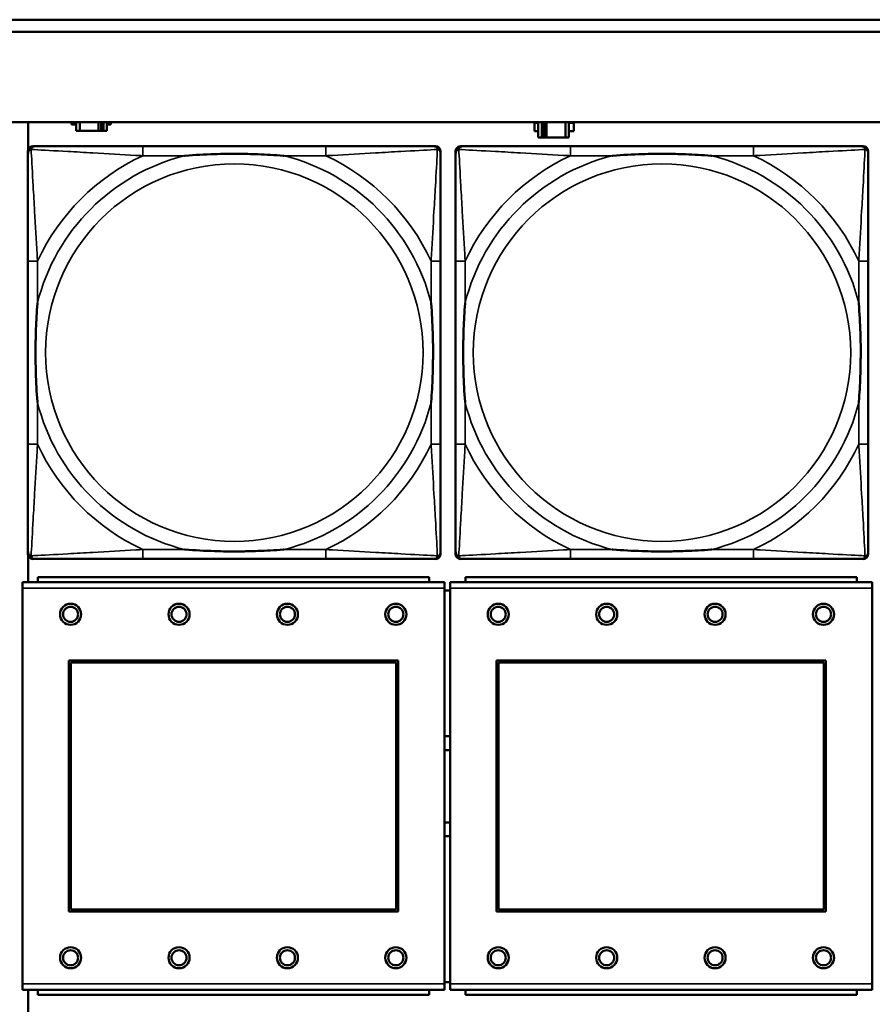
# Model space of a CAD drawing. Header units: inches. Extents: x 0.2 to 58.8, y 1.7 to 68.8.
# Tile 96 of 256: x 33.6 to 35.1, y 45.9 to 47.5. Entities that reach past the tile are written whole.
import ezdxf

# ---------------------------------------------------------------- set-up
doc = ezdxf.new("R2010")
doc.units = ezdxf.units.IN
doc.header["$MEASUREMENT"] = 0
doc.layers.add('Visible (ANSI)', color=7, linetype='Continuous', lineweight=50)
doc.layers.add('Visible Narrow (ANSI)', color=7, linetype='Continuous', lineweight=35)

msp = doc.modelspace()

# ---------------------------------------------------------------- linework, layer by layer
at = {"layer": 'Visible (ANSI)'}
for p, q in [((31.955, 47.4863), (39.342, 47.4863)), ((39.342, 47.4663), (31.955, 47.4663)), ((22.2594, 47.3163), (39.3535, 47.3163)), ((33.6594, 47.271), (33.6594, 47.3163)), ((33.731, 47.3122), (33.731, 47.3163)), ((33.7391, 47.3122), (33.731, 47.3122)), ((33.7391, 47.3163), (33.7391, 47.3017)), ((33.7449, 47.3017), (33.7449, 47.3163)), ((33.7762, 47.3017), (33.7762, 47.3163)), ((33.7803, 47.3163), (33.7803, 47.3017)), ((33.7842, 47.3163), (33.7842, 47.3017)), ((33.7901, 47.3017), (33.7901, 47.3163)), ((33.7966, 47.3122), (33.7901, 47.3122)), ((33.7966, 47.3163), (33.7966, 47.3122)), ((34.4997, 47.3013), (34.4997, 47.3153)), ((34.4997, 47.3153), (34.5061, 47.3153)), ((34.5061, 47.3163), (34.5061, 47.2908)), ((34.512, 47.2908), (34.512, 47.3163)), ((34.5159, 47.2908), (34.5159, 47.3163)), ((34.52, 47.3163), (34.52, 47.2908)), ((34.5513, 47.3163), (34.5513, 47.2908)), ((34.5571, 47.2908), (34.5571, 47.3163)), ((34.5571, 47.3153), (34.5652, 47.3153)), ((34.5652, 47.3153), (34.5652, 47.3013)), ((33.7391, 47.3017), (33.7449, 47.3017)), ((33.7762, 47.3017), (33.7449, 47.3017)), ((33.7803, 47.3017), (33.7762, 47.3017)), ((33.7842, 47.3017), (33.7803, 47.3017)), ((33.7842, 47.3017), (33.7901, 47.3017)), ((34.5061, 47.3013), (34.4997, 47.3013)), ((34.5652, 47.3013), (34.5571, 47.3013)), ((34.5061, 47.2908), (34.512, 47.2908)), ((34.5159, 47.2908), (34.512, 47.2908)), ((34.52, 47.2908), (34.5159, 47.2908)), ((34.5513, 47.2908), (34.52, 47.2908)), ((34.5513, 47.2908), (34.5571, 47.2908)), ((33.6589, 46.599), (33.6589, 47.2683)), ((33.6668, 47.2762), (33.6708, 47.2762)), ((34.1534, 47.2762), (33.8495, 47.2762)), ((34.3322, 47.2762), (34.3361, 47.2762)), ((34.344, 47.2683), (34.344, 47.2644)), ((34.3689, 46.599), (34.3689, 47.2683)), ((34.3768, 47.2762), (34.3808, 47.2762)), ((34.8634, 47.2762), (34.5595, 47.2762)), ((35.0422, 47.2762), (35.0461, 47.2762)), ((35.054, 47.2683), (35.054, 47.2644)), ((33.6589, 47.0857), (33.6589, 46.7817)), ((34.344, 46.7817), (34.344, 47.0857)), ((34.3689, 47.0857), (34.3689, 46.7817)), ((35.054, 46.7817), (35.054, 47.0857)), ((33.6594, 46.553), (33.6594, 46.5964)), ((34.3361, 46.5912), (33.6668, 46.5912)), ((33.8495, 46.5912), (34.1534, 46.5912)), ((34.344, 46.603), (34.344, 46.599)), ((35.0461, 46.5912), (34.3768, 46.5912)), ((34.5595, 46.5912), (34.8634, 46.5912)), ((35.054, 46.603), (35.054, 46.599)), ((34.3252, 46.561), (33.6752, 46.561)), ((33.6752, 46.553), (33.6752, 46.561)), ((34.3252, 46.561), (34.3252, 46.553)), ((35.0352, 46.561), (34.3852, 46.561)), ((34.3852, 46.553), (34.3852, 46.561)), ((35.0352, 46.561), (35.0352, 46.553)), ((34.3507, 46.553), (33.6497, 46.553)), ((33.6497, 46.543), (33.6497, 46.553)), ((33.6497, 46.543), (33.6497, 45.886)), ((34.3507, 46.553), (34.3507, 46.543)), ((34.3507, 45.886), (34.3507, 46.543)), ((35.0607, 46.553), (34.3597, 46.553)), ((34.3597, 46.543), (34.3597, 46.553)), ((34.3597, 46.543), (34.3597, 45.886)), ((35.0607, 46.553), (35.0607, 46.543)), ((35.0607, 45.886), (35.0607, 46.543)), ((34.3597, 46.539), (34.3507, 46.539)), ((33.7267, 46.006), (33.7267, 46.423)), ((33.7267, 46.423), (34.2737, 46.423)), ((33.7303, 46.4194), (34.2701, 46.4194)), ((33.7303, 46.0096), (33.7303, 46.4194)), ((34.2701, 46.4194), (34.2701, 46.0096)), ((34.2737, 46.423), (34.2737, 46.006)), ((34.4367, 46.006), (34.4367, 46.423)), ((34.4367, 46.423), (34.9837, 46.423)), ((34.4403, 46.4194), (34.9801, 46.4194)), ((34.4403, 46.0096), (34.4403, 46.4194)), ((34.9801, 46.4194), (34.9801, 46.0096)), ((34.9837, 46.423), (34.9837, 46.006)), ((34.2737, 46.006), (33.7267, 46.006)), ((34.2701, 46.0096), (33.7303, 46.0096)), ((34.9837, 46.006), (34.4367, 46.006)), ((34.9801, 46.0096), (34.4403, 46.0096)), ((34.3507, 45.889), (34.3597, 45.889)), ((33.6497, 45.876), (33.6497, 45.886)), ((33.6497, 45.876), (34.3507, 45.876)), ((33.6594, 45.831), (33.6594, 45.876)), ((33.6752, 45.876), (33.6752, 45.868)), ((34.3252, 45.868), (34.3252, 45.876)), ((34.3507, 45.886), (34.3507, 45.876)), ((34.3597, 45.876), (34.3597, 45.886)), ((34.3597, 45.876), (35.0607, 45.876)), ((34.3852, 45.876), (34.3852, 45.868)), ((35.0352, 45.868), (35.0352, 45.876)), ((35.0607, 45.886), (35.0607, 45.876)), ((34.3252, 45.868), (33.6752, 45.868)), ((35.0352, 45.868), (34.3852, 45.868))]:
    msp.add_line(p, q, dxfattribs=at)
for centre, radius in [((33.7297, 46.4994), 0.0175), ((33.7297, 46.4994), 0.0125), ((33.9097, 46.4994), 0.0175), ((33.9097, 46.4994), 0.0125), ((34.0897, 46.4994), 0.0175), ((34.0897, 46.4994), 0.0125), ((34.2697, 46.4994), 0.0175), ((34.2697, 46.4994), 0.0125), ((34.4397, 46.4994), 0.0175), ((34.4397, 46.4994), 0.0125), ((34.6197, 46.4994), 0.0175), ((34.6197, 46.4994), 0.0125), ((34.7997, 46.4994), 0.0175), ((34.7997, 46.4994), 0.0125), ((34.9797, 46.4994), 0.0175), ((34.9797, 46.4994), 0.0125), ((33.7297, 45.9294), 0.0175), ((33.7297, 45.9294), 0.0125), ((33.9097, 45.9294), 0.0175), ((33.9097, 45.9294), 0.0125), ((34.0897, 45.9294), 0.0175), ((34.0897, 45.9294), 0.0125), ((34.2697, 45.9294), 0.0175), ((34.2697, 45.9294), 0.0125), ((34.4397, 45.9294), 0.0175), ((34.4397, 45.9294), 0.0125), ((34.6197, 45.9294), 0.0175), ((34.6197, 45.9294), 0.0125), ((34.7997, 45.9294), 0.0175), ((34.7997, 45.9294), 0.0125), ((34.9797, 45.9294), 0.0175), ((34.9797, 45.9294), 0.0125)]:
    msp.add_circle(centre, radius, dxfattribs=at)
for centre, radius, start, end in [((33.6708, 47.2644), 0.0118, 90, 180), ((33.6668, 47.2683), 0.00787, 90, 180), ((34.3322, 47.2644), 0.0118, 0, 90), ((34.3361, 47.2683), 0.00787, 0, 90), ((34.3808, 47.2644), 0.0118, 90, 180), ((34.3768, 47.2683), 0.00787, 90, 180), ((35.0422, 47.2644), 0.0118, 0, 90), ((35.0461, 47.2683), 0.00787, 0, 90), ((33.6708, 46.603), 0.0118, 180, 270), ((33.6668, 46.599), 0.00787, 180, 270), ((34.3322, 46.603), 0.0118, 270, 360), ((34.3361, 46.599), 0.00787, 270, 0), ((34.3808, 46.603), 0.0118, 180, 270), ((34.3768, 46.599), 0.00787, 180, 270), ((35.0422, 46.603), 0.0118, 270, 360), ((35.0461, 46.599), 0.00787, 270, 0), ((34.3554, 46.214), 0.083, 87.058, 93.2739), ((34.3554, 46.214), 0.06, 85.9286, 94.5311), ((34.3554, 46.214), 0.06, 265.4689, 274.0714), ((34.3554, 46.214), 0.083, 266.7261, 272.942)]:
    msp.add_arc(centre, radius, start, end, dxfattribs=at)
for points, knots in [([(33.6589, 47.2644), (33.6589, 47.2495), (33.6589, 47.2079), (33.6589, 47.1673), (33.6589, 47.1407), (33.6589, 47.1129), (33.6589, 47.0857)], [-0.5252205, -0.5252205, -0.5252205, -0.5252205, -0.20743, -0.20743, -0.20743, 0, 0, 0, 0]), ([(33.8495, 47.2762), (33.8459, 47.2762), (33.8423, 47.2762), (33.8387, 47.2762), (33.8055, 47.2762), (33.7718, 47.2762), (33.741, 47.2762), (33.714, 47.2762), (33.6885, 47.2762), (33.675, 47.2762), (33.6734, 47.2762), (33.672, 47.2762), (33.6708, 47.2762)], [0, 0, 0, 0, 0.0272471, 0.0272471, 0.0272471, 0.2790553, 0.2790553, 0.2790553, 0.4988354, 0.4988354, 0.4988354, 0.5252205, 0.5252205, 0.5252205, 0.5252205]), ([(33.9187, 47.2605), (33.9192, 47.2605), (33.9196, 47.2605), (33.9361, 47.2618), (33.9522, 47.2626), (33.9751, 47.2633), (33.9818, 47.2635), (33.991, 47.2636), (33.9935, 47.2636), (33.9975, 47.2636), (33.9991, 47.2636), (34.0023, 47.2636), (34.0038, 47.2636), (34.0074, 47.2636), (34.0094, 47.2636), (34.0156, 47.2636), (34.0197, 47.2635), (34.0295, 47.2633), (34.0351, 47.2631), (34.0548, 47.2624), (34.0689, 47.2616), (34.0833, 47.2605), (34.0838, 47.2605), (34.0842, 47.2605)], [-0.416114, -0.416114, -0.416114, -0.416114, -0.4127691, -0.4127691, -0.2896446, -0.2896446, -0.2388934, -0.2388934, -0.2201881, -0.2201881, -0.2080204, -0.2080204, -0.196499, -0.196499, -0.1809939, -0.1809939, -0.149741, -0.149741, -0.1073162, -0.1073162, 0, 0, 0.0033356, 0.0033356, 0.0033356, 0.0033356]), ([(34.3322, 47.2762), (34.3173, 47.2762), (34.2757, 47.2762), (34.235, 47.2762), (34.2085, 47.2762), (34.1806, 47.2762), (34.1534, 47.2762)], [-0.5252205, -0.5252205, -0.5252205, -0.5252205, -0.20743, -0.20743, -0.20743, 0, 0, 0, 0]), ([(34.344, 47.0857), (34.344, 47.0892), (34.344, 47.0928), (34.344, 47.0964), (34.344, 47.1296), (34.344, 47.1633), (34.344, 47.1942), (34.344, 47.2211), (34.344, 47.2467), (34.344, 47.2601), (34.344, 47.2617), (34.344, 47.2632), (34.344, 47.2644)], [0, 0, 0, 0, 0.0272471, 0.0272471, 0.0272471, 0.2790553, 0.2790553, 0.2790553, 0.4988354, 0.4988354, 0.4988354, 0.5252205, 0.5252205, 0.5252205, 0.5252205]), ([(34.3689, 47.2644), (34.3689, 47.2495), (34.3689, 47.2079), (34.3689, 47.1673), (34.3689, 47.1407), (34.3689, 47.1129), (34.3689, 47.0857)], [-0.5252205, -0.5252205, -0.5252205, -0.5252205, -0.20743, -0.20743, -0.20743, 0, 0, 0, 0]), ([(34.5595, 47.2762), (34.5559, 47.2762), (34.5523, 47.2762), (34.5487, 47.2762), (34.5155, 47.2762), (34.4818, 47.2762), (34.451, 47.2762), (34.424, 47.2762), (34.3985, 47.2762), (34.385, 47.2762), (34.3834, 47.2762), (34.382, 47.2762), (34.3808, 47.2762)], [0, 0, 0, 0, 0.0272471, 0.0272471, 0.0272471, 0.2790553, 0.2790553, 0.2790553, 0.4988354, 0.4988354, 0.4988354, 0.5252205, 0.5252205, 0.5252205, 0.5252205]), ([(34.6287, 47.2605), (34.6292, 47.2605), (34.6296, 47.2605), (34.6461, 47.2618), (34.6622, 47.2626), (34.6851, 47.2633), (34.6918, 47.2635), (34.701, 47.2636), (34.7035, 47.2636), (34.7075, 47.2636), (34.7091, 47.2636), (34.7123, 47.2636), (34.7138, 47.2636), (34.7174, 47.2636), (34.7194, 47.2636), (34.7256, 47.2636), (34.7297, 47.2635), (34.7395, 47.2633), (34.7451, 47.2631), (34.7648, 47.2624), (34.7789, 47.2616), (34.7933, 47.2605), (34.7938, 47.2605), (34.7942, 47.2605)], [-0.416114, -0.416114, -0.416114, -0.416114, -0.4127691, -0.4127691, -0.2896446, -0.2896446, -0.2388934, -0.2388934, -0.2201881, -0.2201881, -0.2080204, -0.2080204, -0.196499, -0.196499, -0.1809939, -0.1809939, -0.149741, -0.149741, -0.1073162, -0.1073162, 0, 0, 0.0033356, 0.0033356, 0.0033356, 0.0033356]), ([(35.0422, 47.2762), (35.0273, 47.2762), (34.9857, 47.2762), (34.945, 47.2762), (34.9185, 47.2762), (34.8906, 47.2762), (34.8634, 47.2762)], [-0.5252205, -0.5252205, -0.5252205, -0.5252205, -0.20743, -0.20743, -0.20743, 0, 0, 0, 0]), ([(35.054, 47.0857), (35.054, 47.0892), (35.054, 47.0928), (35.054, 47.0964), (35.054, 47.1296), (35.054, 47.1633), (35.054, 47.1942), (35.054, 47.2211), (35.054, 47.2467), (35.054, 47.2601), (35.054, 47.2617), (35.054, 47.2632), (35.054, 47.2644)], [0, 0, 0, 0, 0.0272471, 0.0272471, 0.0272471, 0.2790553, 0.2790553, 0.2790553, 0.4988354, 0.4988354, 0.4988354, 0.5252205, 0.5252205, 0.5252205, 0.5252205]), ([(33.6747, 46.851), (33.6747, 46.8514), (33.6746, 46.8518), (33.6734, 46.8683), (33.6725, 46.8844), (33.6718, 46.9073), (33.6717, 46.914), (33.6716, 46.9232), (33.6715, 46.9257), (33.6715, 46.9298), (33.6715, 46.9314), (33.6715, 46.9345), (33.6715, 46.936), (33.6715, 46.9396), (33.6715, 46.9416), (33.6716, 46.9478), (33.6717, 46.952), (33.6719, 46.9617), (33.672, 46.9673), (33.6727, 46.9871), (33.6735, 47.0011), (33.6746, 47.0156), (33.6747, 47.016), (33.6747, 47.0164)], [-0.416114, -0.416114, -0.416114, -0.416114, -0.4127691, -0.4127691, -0.2896446, -0.2896446, -0.2388934, -0.2388934, -0.2201881, -0.2201881, -0.2080204, -0.2080204, -0.196499, -0.196499, -0.1809939, -0.1809939, -0.149741, -0.149741, -0.1073162, -0.1073162, 0, 0, 0.0033356, 0.0033356, 0.0033356, 0.0033356]), ([(34.3282, 47.0164), (34.3283, 47.016), (34.3283, 47.0156), (34.3295, 46.9991), (34.3304, 46.983), (34.3311, 46.9601), (34.3313, 46.9534), (34.3314, 46.9442), (34.3314, 46.9417), (34.3314, 46.9376), (34.3314, 46.936), (34.3314, 46.9329), (34.3314, 46.9314), (34.3314, 46.9278), (34.3314, 46.9257), (34.3313, 46.9196), (34.3313, 46.9154), (34.3311, 46.9057), (34.3309, 46.9001), (34.3302, 46.8803), (34.3294, 46.8663), (34.3283, 46.8518), (34.3283, 46.8514), (34.3282, 46.851)], [-0.416114, -0.416114, -0.416114, -0.416114, -0.4127691, -0.4127691, -0.2896446, -0.2896446, -0.2388934, -0.2388934, -0.2201881, -0.2201881, -0.2080204, -0.2080204, -0.196499, -0.196499, -0.1809939, -0.1809939, -0.149741, -0.149741, -0.1073162, -0.1073162, 0, 0, 0.0033356, 0.0033356, 0.0033356, 0.0033356]), ([(34.3847, 46.851), (34.3847, 46.8514), (34.3846, 46.8518), (34.3834, 46.8683), (34.3825, 46.8844), (34.3818, 46.9073), (34.3817, 46.914), (34.3816, 46.9232), (34.3815, 46.9257), (34.3815, 46.9298), (34.3815, 46.9314), (34.3815, 46.9345), (34.3815, 46.936), (34.3815, 46.9396), (34.3815, 46.9416), (34.3816, 46.9478), (34.3817, 46.952), (34.3819, 46.9617), (34.382, 46.9673), (34.3827, 46.9871), (34.3835, 47.0011), (34.3846, 47.0156), (34.3847, 47.016), (34.3847, 47.0164)], [-0.416114, -0.416114, -0.416114, -0.416114, -0.4127691, -0.4127691, -0.2896446, -0.2896446, -0.2388934, -0.2388934, -0.2201881, -0.2201881, -0.2080204, -0.2080204, -0.196499, -0.196499, -0.1809939, -0.1809939, -0.149741, -0.149741, -0.1073162, -0.1073162, 0, 0, 0.0033356, 0.0033356, 0.0033356, 0.0033356]), ([(35.0382, 47.0164), (35.0383, 47.016), (35.0383, 47.0156), (35.0395, 46.9991), (35.0404, 46.983), (35.0411, 46.9601), (35.0413, 46.9534), (35.0414, 46.9442), (35.0414, 46.9417), (35.0414, 46.9376), (35.0414, 46.936), (35.0414, 46.9329), (35.0414, 46.9314), (35.0414, 46.9278), (35.0414, 46.9257), (35.0413, 46.9196), (35.0413, 46.9154), (35.0411, 46.9057), (35.0409, 46.9001), (35.0402, 46.8803), (35.0394, 46.8663), (35.0383, 46.8518), (35.0383, 46.8514), (35.0382, 46.851)], [-0.416114, -0.416114, -0.416114, -0.416114, -0.4127691, -0.4127691, -0.2896446, -0.2896446, -0.2388934, -0.2388934, -0.2201881, -0.2201881, -0.2080204, -0.2080204, -0.196499, -0.196499, -0.1809939, -0.1809939, -0.149741, -0.149741, -0.1073162, -0.1073162, 0, 0, 0.0033356, 0.0033356, 0.0033356, 0.0033356]), ([(33.6589, 46.7817), (33.6589, 46.7545), (33.6589, 46.7267), (33.6589, 46.7001), (33.6589, 46.6595), (33.6589, 46.6179), (33.6589, 46.603)], [3.9382945, 3.9382945, 3.9382945, 3.9382945, 4.1457245, 4.1457245, 4.1457245, 4.463515, 4.463515, 4.463515, 4.463515]), ([(34.344, 46.603), (34.344, 46.6179), (34.344, 46.6595), (34.344, 46.7001), (34.344, 46.7267), (34.344, 46.7545), (34.344, 46.7817)], [-0.5252205, -0.5252205, -0.5252205, -0.5252205, -0.20743, -0.20743, -0.20743, 0, 0, 0, 0]), ([(34.3689, 46.7817), (34.3689, 46.7545), (34.3689, 46.7267), (34.3689, 46.7001), (34.3689, 46.6595), (34.3689, 46.6179), (34.3689, 46.603)], [3.9382945, 3.9382945, 3.9382945, 3.9382945, 4.1457245, 4.1457245, 4.1457245, 4.463515, 4.463515, 4.463515, 4.463515]), ([(35.054, 46.603), (35.054, 46.6179), (35.054, 46.6595), (35.054, 46.7001), (35.054, 46.7267), (35.054, 46.7545), (35.054, 46.7817)], [-0.5252205, -0.5252205, -0.5252205, -0.5252205, -0.20743, -0.20743, -0.20743, 0, 0, 0, 0]), ([(34.0842, 46.6069), (34.0838, 46.6069), (34.0833, 46.6069), (34.0689, 46.6058), (34.0548, 46.605), (34.0351, 46.6043), (34.0295, 46.6041), (34.0197, 46.6039), (34.0156, 46.6038), (34.0094, 46.6038), (34.0074, 46.6038), (34.0038, 46.6038), (34.0023, 46.6038), (33.9991, 46.6038), (33.9975, 46.6038), (33.9935, 46.6038), (33.991, 46.6038), (33.9818, 46.6039), (33.9751, 46.6041), (33.9522, 46.6048), (33.9361, 46.6056), (33.9196, 46.6069), (33.9192, 46.6069), (33.9187, 46.6069)], [-0.4149464, -0.4149464, -0.4149464, -0.4149464, -0.41162, -0.41162, -0.3046026, -0.3046026, -0.2622958, -0.2622958, -0.23113, -0.23113, -0.215668, -0.215668, -0.2041787, -0.2041787, -0.1920448, -0.1920448, -0.1733916, -0.1733916, -0.1227817, -0.1227817, 0, 0, 0.0033356, 0.0033356, 0.0033356, 0.0033356]), ([(34.7942, 46.6069), (34.7938, 46.6069), (34.7933, 46.6069), (34.7789, 46.6058), (34.7648, 46.605), (34.7451, 46.6043), (34.7395, 46.6041), (34.7297, 46.6039), (34.7256, 46.6038), (34.7194, 46.6038), (34.7174, 46.6038), (34.7138, 46.6038), (34.7123, 46.6038), (34.7091, 46.6038), (34.7075, 46.6038), (34.7035, 46.6038), (34.701, 46.6038), (34.6918, 46.6039), (34.6851, 46.6041), (34.6622, 46.6048), (34.6461, 46.6056), (34.6296, 46.6069), (34.6292, 46.6069), (34.6287, 46.6069)], [-0.4149464, -0.4149464, -0.4149464, -0.4149464, -0.41162, -0.41162, -0.3046026, -0.3046026, -0.2622958, -0.2622958, -0.23113, -0.23113, -0.215668, -0.215668, -0.2041787, -0.2041787, -0.1920448, -0.1920448, -0.1733916, -0.1733916, -0.1227817, -0.1227817, 0, 0, 0.0033356, 0.0033356, 0.0033356, 0.0033356]), ([(33.6708, 46.5912), (33.6856, 46.5912), (33.7272, 46.5912), (33.7679, 46.5912), (33.7944, 46.5912), (33.8223, 46.5912), (33.8495, 46.5912)], [-0.5252205, -0.5252205, -0.5252205, -0.5252205, -0.20743, -0.20743, -0.20743, 0, 0, 0, 0]), ([(34.1534, 46.5912), (34.1806, 46.5912), (34.2085, 46.5912), (34.235, 46.5912), (34.2757, 46.5912), (34.3173, 46.5912), (34.3322, 46.5912)], [3.9382945, 3.9382945, 3.9382945, 3.9382945, 4.1457245, 4.1457245, 4.1457245, 4.463515, 4.463515, 4.463515, 4.463515]), ([(34.3808, 46.5912), (34.3956, 46.5912), (34.4372, 46.5912), (34.4779, 46.5912), (34.5044, 46.5912), (34.5323, 46.5912), (34.5595, 46.5912)], [-0.5252205, -0.5252205, -0.5252205, -0.5252205, -0.20743, -0.20743, -0.20743, 0, 0, 0, 0]), ([(34.8634, 46.5912), (34.8906, 46.5912), (34.9185, 46.5912), (34.945, 46.5912), (34.9857, 46.5912), (35.0273, 46.5912), (35.0422, 46.5912)], [3.9382945, 3.9382945, 3.9382945, 3.9382945, 4.1457245, 4.1457245, 4.1457245, 4.463515, 4.463515, 4.463515, 4.463515])]:
    msp.add_open_spline(points, degree=3, knots=knots, dxfattribs=at)
at = {"layer": 'Visible Narrow (ANSI)'}
for p, q in [((33.8495, 47.2762), (33.8495, 47.2605)), ((33.8495, 47.2605), (33.9187, 47.2605)), ((34.0842, 47.2605), (34.1534, 47.2605)), ((34.1534, 47.2762), (34.1534, 47.2605)), ((34.5595, 47.2762), (34.5595, 47.2605)), ((34.5595, 47.2605), (34.6287, 47.2605)), ((34.7942, 47.2605), (34.8634, 47.2605)), ((34.8634, 47.2762), (34.8634, 47.2605)), ((33.6747, 47.0857), (33.6589, 47.0857)), ((33.6747, 47.0164), (33.6747, 47.0857)), ((34.344, 47.0857), (34.3282, 47.0857)), ((34.3282, 47.0857), (34.3282, 47.0164)), ((34.3847, 47.0857), (34.3689, 47.0857)), ((34.3847, 47.0164), (34.3847, 47.0857)), ((35.054, 47.0857), (35.0382, 47.0857)), ((35.0382, 47.0857), (35.0382, 47.0164)), ((33.6747, 46.7817), (33.6747, 46.851)), ((34.3282, 46.851), (34.3282, 46.7817)), ((34.3847, 46.7817), (34.3847, 46.851)), ((35.0382, 46.851), (35.0382, 46.7817)), ((33.6747, 46.7817), (33.6589, 46.7817)), ((34.344, 46.7817), (34.3282, 46.7817)), ((34.3847, 46.7817), (34.3689, 46.7817)), ((35.054, 46.7817), (35.0382, 46.7817)), ((33.8495, 46.6069), (33.8495, 46.5912)), ((33.9187, 46.6069), (33.8495, 46.6069)), ((34.1534, 46.6069), (34.0842, 46.6069)), ((34.1534, 46.6069), (34.1534, 46.5912)), ((34.5595, 46.6069), (34.5595, 46.5912)), ((34.6287, 46.6069), (34.5595, 46.6069)), ((34.8634, 46.6069), (34.7942, 46.6069)), ((34.8634, 46.6069), (34.8634, 46.5912)), ((33.6497, 46.543), (34.3507, 46.543)), ((34.3597, 46.543), (35.0607, 46.543)), ((34.3507, 45.886), (33.6497, 45.886)), ((35.0607, 45.886), (34.3597, 45.886))]:
    msp.add_line(p, q, dxfattribs=at)
for centre in [(34.0015, 46.9337), (34.7115, 46.9337)]:
    msp.add_circle(centre, 0.3133, dxfattribs=at)
for centre, radius, start, end in [((34.0015, 46.9337), 0.3371, 104.2103, 165.7897), ((34.0015, 46.9337), 0.3604, 114.9407, 155.0593), ((34.0015, 46.9337), 0.3371, 14.2103, 75.7897), ((34.0015, 46.9337), 0.3604, 24.9407, 65.0593), ((34.7115, 46.9337), 0.3371, 104.2103, 165.7897), ((34.7115, 46.9337), 0.3604, 114.9407, 155.0593), ((34.7115, 46.9337), 0.3371, 14.2103, 75.7897), ((34.7115, 46.9337), 0.3604, 24.9407, 65.0593), ((34.0015, 46.9337), 0.3371, 194.2103, 255.7897), ((34.0015, 46.9337), 0.3371, 284.2103, 345.7897), ((34.7115, 46.9337), 0.3371, 194.2103, 255.7897), ((34.7115, 46.9337), 0.3371, 284.2103, 345.7897), ((34.0015, 46.9337), 0.3604, 204.9407, 245.0593), ((34.0015, 46.9337), 0.3604, 294.9407, 335.0593), ((34.7115, 46.9337), 0.3604, 204.9407, 245.0593), ((34.7115, 46.9337), 0.3604, 294.9407, 335.0593)]:
    msp.add_arc(centre, radius, start, end, dxfattribs=at)
for points, knots in [([(33.6589, 47.2644), (33.6589, 47.265), (33.659, 47.2656), (33.6593, 47.2666), (33.6594, 47.267), (33.6598, 47.2677), (33.6599, 47.2679), (33.6602, 47.2683), (33.6603, 47.2684), (33.6606, 47.2688), (33.6609, 47.2691), (33.6616, 47.2697), (33.6621, 47.27), (33.6631, 47.2705), (33.6636, 47.2708), (33.6642, 47.2709)], [-0.02627331, -0.02627331, -0.02627331, -0.02627331, -0.02158775, -0.02158775, -0.01736415, -0.01736415, -0.0147244, -0.0147244, -0.01307456, -0.01307456, -0.00977487, -0.00977487, -0.00449537, -0.00449537, 0.00012419, 0.00012419, 0.00012419, 0.00012419]), ([(33.6642, 47.2709), (33.6644, 47.2715), (33.6646, 47.2721), (33.6652, 47.2731), (33.6655, 47.2736), (33.6661, 47.2743), (33.6664, 47.2746), (33.6668, 47.2749), (33.6669, 47.275), (33.6673, 47.2753), (33.6675, 47.2754), (33.6682, 47.2757), (33.6686, 47.2759), (33.6696, 47.2761), (33.6701, 47.2762), (33.6708, 47.2762)], [-0.00012419, -0.00012419, -0.00012419, -0.00012419, 0.00449537, 0.00449537, 0.00977487, 0.00977487, 0.01307456, 0.01307456, 0.0147244, 0.0147244, 0.01736415, 0.01736415, 0.02158775, 0.02158775, 0.02627331, 0.02627331, 0.02627331, 0.02627331]), ([(33.6747, 47.0857), (33.6745, 47.0894), (33.6743, 47.0932), (33.6728, 47.1205), (33.6713, 47.1447), (33.6691, 47.1826), (33.6683, 47.1966), (33.6663, 47.2318), (33.6652, 47.252), (33.6644, 47.2674), (33.6643, 47.2692), (33.6642, 47.2709)], [0, 0, 0, 0, 0.0278591, 0.0278591, 0.201273, 0.201273, 0.3066357, 0.3066357, 0.475216, 0.475216, 0.5007189, 0.5007189, 0.5007189, 0.5007189]), ([(33.6642, 47.2709), (33.6659, 47.2708), (33.6678, 47.2707), (33.6832, 47.2699), (33.7033, 47.2688), (33.7385, 47.2669), (33.7526, 47.266), (33.7904, 47.2638), (33.8146, 47.2624), (33.842, 47.2609), (33.8458, 47.2607), (33.8495, 47.2605)], [-0.5007189, -0.5007189, -0.5007189, -0.5007189, -0.475216, -0.475216, -0.3066357, -0.3066357, -0.201273, -0.201273, -0.0278591, -0.0278591, 0, 0, 0, 0]), ([(34.1534, 47.2605), (34.1572, 47.2607), (34.1609, 47.2609), (34.1883, 47.2624), (34.2125, 47.2638), (34.2503, 47.266), (34.2644, 47.2669), (34.2996, 47.2688), (34.3197, 47.2699), (34.3352, 47.2707), (34.337, 47.2708), (34.3387, 47.2709)], [0, 0, 0, 0, 0.0278591, 0.0278591, 0.201273, 0.201273, 0.3066357, 0.3066357, 0.475216, 0.475216, 0.5007189, 0.5007189, 0.5007189, 0.5007189]), ([(34.3387, 47.2709), (34.3386, 47.2692), (34.3385, 47.2674), (34.3377, 47.252), (34.3366, 47.2318), (34.3346, 47.1966), (34.3338, 47.1826), (34.3316, 47.1447), (34.3302, 47.1205), (34.3286, 47.0932), (34.3284, 47.0894), (34.3282, 47.0857)], [-0.5007189, -0.5007189, -0.5007189, -0.5007189, -0.475216, -0.475216, -0.3066357, -0.3066357, -0.201273, -0.201273, -0.0278591, -0.0278591, 0, 0, 0, 0]), ([(34.3322, 47.2762), (34.3328, 47.2762), (34.3333, 47.2761), (34.3343, 47.2759), (34.3348, 47.2757), (34.3354, 47.2754), (34.3357, 47.2753), (34.336, 47.275), (34.3362, 47.2749), (34.3366, 47.2746), (34.3368, 47.2743), (34.3374, 47.2736), (34.3378, 47.2731), (34.3383, 47.2721), (34.3385, 47.2715), (34.3387, 47.2709)], [-0.02627331, -0.02627331, -0.02627331, -0.02627331, -0.02158775, -0.02158775, -0.01736415, -0.01736415, -0.0147244, -0.0147244, -0.01307456, -0.01307456, -0.00977487, -0.00977487, -0.00449537, -0.00449537, 0.00012419, 0.00012419, 0.00012419, 0.00012419]), ([(34.3387, 47.2709), (34.3393, 47.2708), (34.3398, 47.2705), (34.3409, 47.27), (34.3414, 47.2697), (34.3421, 47.2691), (34.3423, 47.2688), (34.3427, 47.2684), (34.3428, 47.2683), (34.343, 47.2679), (34.3432, 47.2677), (34.3435, 47.267), (34.3437, 47.2666), (34.3439, 47.2656), (34.344, 47.265), (34.344, 47.2644)], [-0.00012419, -0.00012419, -0.00012419, -0.00012419, 0.00449537, 0.00449537, 0.00977487, 0.00977487, 0.01307456, 0.01307456, 0.0147244, 0.0147244, 0.01736415, 0.01736415, 0.02158775, 0.02158775, 0.02627331, 0.02627331, 0.02627331, 0.02627331]), ([(34.3689, 47.2644), (34.3689, 47.265), (34.369, 47.2656), (34.3693, 47.2666), (34.3694, 47.267), (34.3698, 47.2677), (34.3699, 47.2679), (34.3702, 47.2683), (34.3703, 47.2684), (34.3706, 47.2688), (34.3709, 47.2691), (34.3716, 47.2697), (34.3721, 47.27), (34.3731, 47.2705), (34.3736, 47.2708), (34.3742, 47.2709)], [-0.02627331, -0.02627331, -0.02627331, -0.02627331, -0.02158775, -0.02158775, -0.01736415, -0.01736415, -0.0147244, -0.0147244, -0.01307456, -0.01307456, -0.00977487, -0.00977487, -0.00449537, -0.00449537, 0.00012419, 0.00012419, 0.00012419, 0.00012419]), ([(34.3742, 47.2709), (34.3744, 47.2715), (34.3746, 47.2721), (34.3752, 47.2731), (34.3755, 47.2736), (34.3761, 47.2743), (34.3764, 47.2746), (34.3768, 47.2749), (34.3769, 47.275), (34.3773, 47.2753), (34.3775, 47.2754), (34.3782, 47.2757), (34.3786, 47.2759), (34.3796, 47.2761), (34.3801, 47.2762), (34.3808, 47.2762)], [-0.00012419, -0.00012419, -0.00012419, -0.00012419, 0.00449537, 0.00449537, 0.00977487, 0.00977487, 0.01307456, 0.01307456, 0.0147244, 0.0147244, 0.01736415, 0.01736415, 0.02158775, 0.02158775, 0.02627331, 0.02627331, 0.02627331, 0.02627331]), ([(34.3847, 47.0857), (34.3845, 47.0894), (34.3843, 47.0932), (34.3828, 47.1205), (34.3813, 47.1447), (34.3791, 47.1826), (34.3783, 47.1966), (34.3763, 47.2318), (34.3752, 47.252), (34.3744, 47.2674), (34.3743, 47.2692), (34.3742, 47.2709)], [0, 0, 0, 0, 0.0278591, 0.0278591, 0.201273, 0.201273, 0.3066357, 0.3066357, 0.475216, 0.475216, 0.5007189, 0.5007189, 0.5007189, 0.5007189]), ([(34.3742, 47.2709), (34.3759, 47.2708), (34.3778, 47.2707), (34.3932, 47.2699), (34.4133, 47.2688), (34.4485, 47.2669), (34.4626, 47.266), (34.5004, 47.2638), (34.5246, 47.2624), (34.552, 47.2609), (34.5558, 47.2607), (34.5595, 47.2605)], [-0.5007189, -0.5007189, -0.5007189, -0.5007189, -0.475216, -0.475216, -0.3066357, -0.3066357, -0.201273, -0.201273, -0.0278591, -0.0278591, 0, 0, 0, 0]), ([(34.8634, 47.2605), (34.8672, 47.2607), (34.8709, 47.2609), (34.8983, 47.2624), (34.9225, 47.2638), (34.9603, 47.266), (34.9744, 47.2669), (35.0096, 47.2688), (35.0297, 47.2699), (35.0452, 47.2707), (35.047, 47.2708), (35.0487, 47.2709)], [0, 0, 0, 0, 0.0278591, 0.0278591, 0.201273, 0.201273, 0.3066357, 0.3066357, 0.475216, 0.475216, 0.5007189, 0.5007189, 0.5007189, 0.5007189]), ([(35.0487, 47.2709), (35.0486, 47.2692), (35.0485, 47.2674), (35.0477, 47.252), (35.0466, 47.2318), (35.0446, 47.1966), (35.0438, 47.1826), (35.0416, 47.1447), (35.0402, 47.1205), (35.0386, 47.0932), (35.0384, 47.0894), (35.0382, 47.0857)], [-0.5007189, -0.5007189, -0.5007189, -0.5007189, -0.475216, -0.475216, -0.3066357, -0.3066357, -0.201273, -0.201273, -0.0278591, -0.0278591, 0, 0, 0, 0]), ([(35.0422, 47.2762), (35.0428, 47.2762), (35.0433, 47.2761), (35.0443, 47.2759), (35.0448, 47.2757), (35.0454, 47.2754), (35.0457, 47.2753), (35.046, 47.275), (35.0462, 47.2749), (35.0466, 47.2746), (35.0468, 47.2743), (35.0474, 47.2736), (35.0478, 47.2731), (35.0483, 47.2721), (35.0485, 47.2715), (35.0487, 47.2709)], [-0.02627331, -0.02627331, -0.02627331, -0.02627331, -0.02158775, -0.02158775, -0.01736415, -0.01736415, -0.0147244, -0.0147244, -0.01307456, -0.01307456, -0.00977487, -0.00977487, -0.00449537, -0.00449537, 0.00012419, 0.00012419, 0.00012419, 0.00012419]), ([(35.0487, 47.2709), (35.0493, 47.2708), (35.0498, 47.2705), (35.0509, 47.27), (35.0514, 47.2697), (35.0521, 47.2691), (35.0523, 47.2688), (35.0527, 47.2684), (35.0528, 47.2683), (35.053, 47.2679), (35.0532, 47.2677), (35.0535, 47.267), (35.0537, 47.2666), (35.0539, 47.2656), (35.054, 47.265), (35.054, 47.2644)], [-0.00012419, -0.00012419, -0.00012419, -0.00012419, 0.00449537, 0.00449537, 0.00977487, 0.00977487, 0.01307456, 0.01307456, 0.0147244, 0.0147244, 0.01736415, 0.01736415, 0.02158775, 0.02158775, 0.02627331, 0.02627331, 0.02627331, 0.02627331]), ([(33.6642, 46.5965), (33.6643, 46.5982), (33.6644, 46.6), (33.6652, 46.6154), (33.6663, 46.6356), (33.6683, 46.6708), (33.6691, 46.6848), (33.6713, 46.7227), (33.6728, 46.7469), (33.6743, 46.7742), (33.6745, 46.778), (33.6747, 46.7817)], [-4.4390134, -4.4390134, -4.4390134, -4.4390134, -4.4135105, -4.4135105, -4.2449302, -4.2449302, -4.1395675, -4.1395675, -3.9661536, -3.9661536, -3.9382945, -3.9382945, -3.9382945, -3.9382945]), ([(34.3282, 46.7817), (34.3284, 46.778), (34.3286, 46.7742), (34.3302, 46.7469), (34.3316, 46.7227), (34.3338, 46.6848), (34.3346, 46.6708), (34.3366, 46.6356), (34.3377, 46.6154), (34.3385, 46.6), (34.3386, 46.5982), (34.3387, 46.5965)], [0, 0, 0, 0, 0.0278591, 0.0278591, 0.201273, 0.201273, 0.3066357, 0.3066357, 0.475216, 0.475216, 0.5007189, 0.5007189, 0.5007189, 0.5007189]), ([(34.3742, 46.5965), (34.3743, 46.5982), (34.3744, 46.6), (34.3752, 46.6154), (34.3763, 46.6356), (34.3783, 46.6708), (34.3791, 46.6848), (34.3813, 46.7227), (34.3828, 46.7469), (34.3843, 46.7742), (34.3845, 46.778), (34.3847, 46.7817)], [-4.4390134, -4.4390134, -4.4390134, -4.4390134, -4.4135105, -4.4135105, -4.2449302, -4.2449302, -4.1395675, -4.1395675, -3.9661536, -3.9661536, -3.9382945, -3.9382945, -3.9382945, -3.9382945]), ([(35.0382, 46.7817), (35.0384, 46.778), (35.0386, 46.7742), (35.0402, 46.7469), (35.0416, 46.7227), (35.0438, 46.6848), (35.0446, 46.6708), (35.0466, 46.6356), (35.0477, 46.6154), (35.0485, 46.6), (35.0486, 46.5982), (35.0487, 46.5965)], [0, 0, 0, 0, 0.0278591, 0.0278591, 0.201273, 0.201273, 0.3066357, 0.3066357, 0.475216, 0.475216, 0.5007189, 0.5007189, 0.5007189, 0.5007189]), ([(33.8495, 46.6069), (33.8458, 46.6067), (33.842, 46.6065), (33.8146, 46.605), (33.7904, 46.6036), (33.7526, 46.6014), (33.7385, 46.6005), (33.7033, 46.5986), (33.6832, 46.5975), (33.6678, 46.5967), (33.6659, 46.5966), (33.6642, 46.5965)], [0, 0, 0, 0, 0.0278591, 0.0278591, 0.201273, 0.201273, 0.3066357, 0.3066357, 0.475216, 0.475216, 0.5007189, 0.5007189, 0.5007189, 0.5007189]), ([(34.3387, 46.5965), (34.337, 46.5966), (34.3352, 46.5967), (34.3197, 46.5975), (34.2996, 46.5986), (34.2644, 46.6005), (34.2503, 46.6014), (34.2125, 46.6036), (34.1883, 46.605), (34.1609, 46.6065), (34.1572, 46.6067), (34.1534, 46.6069)], [-4.4390134, -4.4390134, -4.4390134, -4.4390134, -4.4135105, -4.4135105, -4.2449302, -4.2449302, -4.1395675, -4.1395675, -3.9661536, -3.9661536, -3.9382945, -3.9382945, -3.9382945, -3.9382945]), ([(34.5595, 46.6069), (34.5558, 46.6067), (34.552, 46.6065), (34.5246, 46.605), (34.5004, 46.6036), (34.4626, 46.6014), (34.4485, 46.6005), (34.4133, 46.5986), (34.3932, 46.5975), (34.3778, 46.5967), (34.3759, 46.5966), (34.3742, 46.5965)], [0, 0, 0, 0, 0.0278591, 0.0278591, 0.201273, 0.201273, 0.3066357, 0.3066357, 0.475216, 0.475216, 0.5007189, 0.5007189, 0.5007189, 0.5007189]), ([(35.0487, 46.5965), (35.047, 46.5966), (35.0452, 46.5967), (35.0297, 46.5975), (35.0096, 46.5986), (34.9744, 46.6005), (34.9603, 46.6014), (34.9225, 46.6036), (34.8983, 46.605), (34.8709, 46.6065), (34.8672, 46.6067), (34.8634, 46.6069)], [-4.4390134, -4.4390134, -4.4390134, -4.4390134, -4.4135105, -4.4135105, -4.2449302, -4.2449302, -4.1395675, -4.1395675, -3.9661536, -3.9661536, -3.9382945, -3.9382945, -3.9382945, -3.9382945]), ([(33.6642, 46.5965), (33.6636, 46.5966), (33.6631, 46.5969), (33.6621, 46.5974), (33.6616, 46.5977), (33.6609, 46.5983), (33.6606, 46.5986), (33.6603, 46.599), (33.6602, 46.5991), (33.6599, 46.5995), (33.6598, 46.5997), (33.6594, 46.6004), (33.6593, 46.6008), (33.659, 46.6018), (33.6589, 46.6024), (33.6589, 46.603)], [-0.00012419, -0.00012419, -0.00012419, -0.00012419, 0.00449537, 0.00449537, 0.00977487, 0.00977487, 0.01307456, 0.01307456, 0.0147244, 0.0147244, 0.01736415, 0.01736415, 0.02158775, 0.02158775, 0.02627331, 0.02627331, 0.02627331, 0.02627331]), ([(33.6708, 46.5912), (33.6701, 46.5912), (33.6696, 46.5913), (33.6686, 46.5915), (33.6682, 46.5917), (33.6675, 46.592), (33.6673, 46.5921), (33.6669, 46.5924), (33.6668, 46.5925), (33.6664, 46.5928), (33.6661, 46.5931), (33.6655, 46.5938), (33.6652, 46.5943), (33.6646, 46.5953), (33.6644, 46.5959), (33.6642, 46.5965)], [-0.02627331, -0.02627331, -0.02627331, -0.02627331, -0.02158775, -0.02158775, -0.01736415, -0.01736415, -0.0147244, -0.0147244, -0.01307456, -0.01307456, -0.00977487, -0.00977487, -0.00449537, -0.00449537, 0.00012419, 0.00012419, 0.00012419, 0.00012419]), ([(34.3387, 46.5965), (34.3385, 46.5959), (34.3383, 46.5953), (34.3378, 46.5943), (34.3374, 46.5938), (34.3368, 46.5931), (34.3366, 46.5928), (34.3362, 46.5925), (34.336, 46.5924), (34.3357, 46.5921), (34.3354, 46.592), (34.3348, 46.5917), (34.3343, 46.5915), (34.3333, 46.5913), (34.3328, 46.5912), (34.3322, 46.5912)], [-0.00012419, -0.00012419, -0.00012419, -0.00012419, 0.00449537, 0.00449537, 0.00977487, 0.00977487, 0.01307456, 0.01307456, 0.0147244, 0.0147244, 0.01736415, 0.01736415, 0.02158775, 0.02158775, 0.02627331, 0.02627331, 0.02627331, 0.02627331]), ([(34.344, 46.603), (34.344, 46.6024), (34.3439, 46.6018), (34.3437, 46.6008), (34.3435, 46.6004), (34.3432, 46.5997), (34.343, 46.5995), (34.3428, 46.5991), (34.3427, 46.599), (34.3423, 46.5986), (34.3421, 46.5983), (34.3414, 46.5977), (34.3409, 46.5974), (34.3398, 46.5969), (34.3393, 46.5966), (34.3387, 46.5965)], [-0.02627331, -0.02627331, -0.02627331, -0.02627331, -0.02158775, -0.02158775, -0.01736415, -0.01736415, -0.0147244, -0.0147244, -0.01307456, -0.01307456, -0.00977487, -0.00977487, -0.00449537, -0.00449537, 0.00012419, 0.00012419, 0.00012419, 0.00012419]), ([(34.3742, 46.5965), (34.3736, 46.5966), (34.3731, 46.5969), (34.3721, 46.5974), (34.3716, 46.5977), (34.3709, 46.5983), (34.3706, 46.5986), (34.3703, 46.599), (34.3702, 46.5991), (34.3699, 46.5995), (34.3698, 46.5997), (34.3694, 46.6004), (34.3693, 46.6008), (34.369, 46.6018), (34.3689, 46.6024), (34.3689, 46.603)], [-0.00012419, -0.00012419, -0.00012419, -0.00012419, 0.00449537, 0.00449537, 0.00977487, 0.00977487, 0.01307456, 0.01307456, 0.0147244, 0.0147244, 0.01736415, 0.01736415, 0.02158775, 0.02158775, 0.02627331, 0.02627331, 0.02627331, 0.02627331]), ([(34.3808, 46.5912), (34.3801, 46.5912), (34.3796, 46.5913), (34.3786, 46.5915), (34.3782, 46.5917), (34.3775, 46.592), (34.3773, 46.5921), (34.3769, 46.5924), (34.3768, 46.5925), (34.3764, 46.5928), (34.3761, 46.5931), (34.3755, 46.5938), (34.3752, 46.5943), (34.3746, 46.5953), (34.3744, 46.5959), (34.3742, 46.5965)], [-0.02627331, -0.02627331, -0.02627331, -0.02627331, -0.02158775, -0.02158775, -0.01736415, -0.01736415, -0.0147244, -0.0147244, -0.01307456, -0.01307456, -0.00977487, -0.00977487, -0.00449537, -0.00449537, 0.00012419, 0.00012419, 0.00012419, 0.00012419]), ([(35.0487, 46.5965), (35.0485, 46.5959), (35.0483, 46.5953), (35.0478, 46.5943), (35.0474, 46.5938), (35.0468, 46.5931), (35.0466, 46.5928), (35.0462, 46.5925), (35.046, 46.5924), (35.0457, 46.5921), (35.0454, 46.592), (35.0448, 46.5917), (35.0443, 46.5915), (35.0433, 46.5913), (35.0428, 46.5912), (35.0422, 46.5912)], [-0.00012419, -0.00012419, -0.00012419, -0.00012419, 0.00449537, 0.00449537, 0.00977487, 0.00977487, 0.01307456, 0.01307456, 0.0147244, 0.0147244, 0.01736415, 0.01736415, 0.02158775, 0.02158775, 0.02627331, 0.02627331, 0.02627331, 0.02627331]), ([(35.054, 46.603), (35.054, 46.6024), (35.0539, 46.6018), (35.0537, 46.6008), (35.0535, 46.6004), (35.0532, 46.5997), (35.053, 46.5995), (35.0528, 46.5991), (35.0527, 46.599), (35.0523, 46.5986), (35.0521, 46.5983), (35.0514, 46.5977), (35.0509, 46.5974), (35.0498, 46.5969), (35.0493, 46.5966), (35.0487, 46.5965)], [-0.02627331, -0.02627331, -0.02627331, -0.02627331, -0.02158775, -0.02158775, -0.01736415, -0.01736415, -0.0147244, -0.0147244, -0.01307456, -0.01307456, -0.00977487, -0.00977487, -0.00449537, -0.00449537, 0.00012419, 0.00012419, 0.00012419, 0.00012419])]:
    msp.add_open_spline(points, degree=3, knots=knots, dxfattribs=at)

doc.saveas('drawing.dxf')
